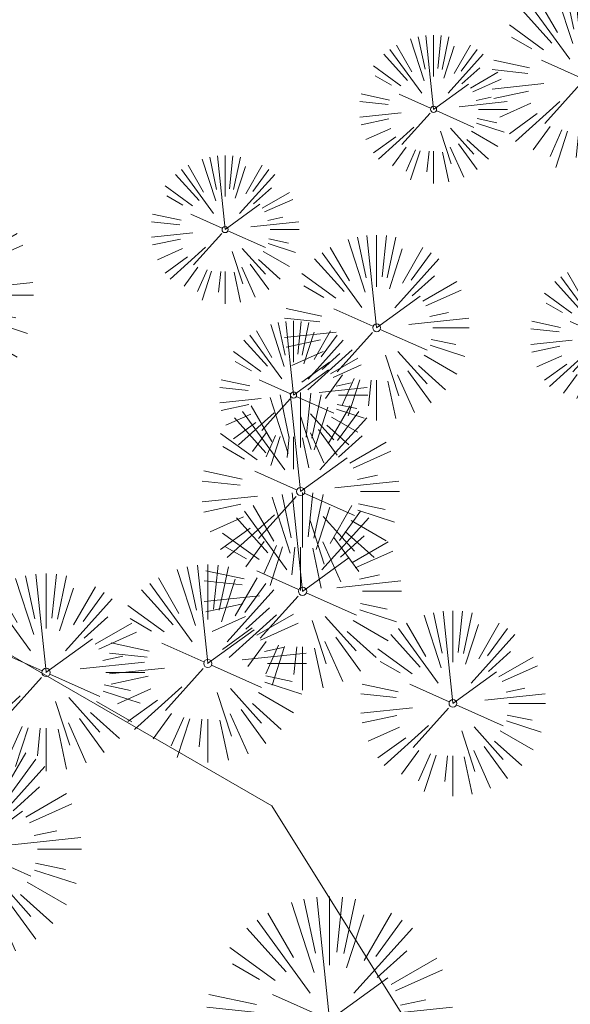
# Model space of a CAD drawing. Header units: feet. Extents: x 1134296 to 1140710, y 647902 to 649877.
# Tile 35 of 42: x 1135054 to 1135099, y 649251 to 649331. Entities that reach past the tile are written whole.
import ezdxf
from ezdxf.lldxf.tags import DXFTag

# ---------------------------------------------------------------- set-up
doc = ezdxf.new("R2010")
doc.units = ezdxf.units.FT
doc.header["$MEASUREMENT"] = 0
for name, color, linetype in [('C-PRKG-ASPH', 5, 'Continuous'), ('G-TEXT-ST02', 2, 'Continuous'), ('G-XREF', 7, 'Continuous')]:
    doc.layers.add(name, color=color, linetype=linetype)
doc.layers.add('V-SITE-VEGE', color=8, linetype='Continuous', lineweight=18)
doc.layers.add('V-UTIL-POWR-LINE-UNDR', color=8, linetype='EXIST_PROP POWER UNDERGROUND LINE 1', lineweight=15)
doc.styles.get("Standard").update_dxf_attribs({"font": 'arial.ttf'})
tags = doc.linetypes.add('EXIST_PROP POWER UNDERGROUND LINE 1', pattern='A,1.5,-0.2,["P-UG",Standard,S=0.08,R=0,X=-0.1,Y=-0.04],-0.3', length=2).pattern_tags.tags
tags[6] = DXFTag(74, 10)

# ---------------------------------------------------------------- blocks, each defined once
blk = doc.blocks.new('V-SITE-VEGE-Coniferious Tree 2')
at = {"color": 0, "linetype": 'ByBlock'}
for p, q in [((-0.0574950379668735, 0.2703678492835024), (-0.1039851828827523, 0.4890788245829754)), ((-0.0003172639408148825, 0.0025937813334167), (-0.05229705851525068, 0.4972664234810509)), ((-3.601054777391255e-05, 0.2219193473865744), (-3.601054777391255e-05, 0.5000060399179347)), ((0.02890183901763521, 0.2753366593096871), (0.05222503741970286, 0.4972664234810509)), ((0.0571938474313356, 0.2692740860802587), (0.1039131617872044, 0.4890788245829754)), ((-0.06264093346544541, 0.1926377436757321), (-0.1545378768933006, 0.4755369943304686)), ((-0.07913071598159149, 0.1088658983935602), (-0.2939353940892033, 0.4045257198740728)), ((-0.1460065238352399, 0.2528363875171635), (-0.2500390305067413, 0.4330260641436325)), ((0.06850648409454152, 0.2109817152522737), (0.1382469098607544, 0.425630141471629)), ((0.139142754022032, 0.2410654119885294), (0.2499670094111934, 0.4330260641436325)), ((0.1868724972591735, 0.2572635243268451), (0.2938633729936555, 0.4045257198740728)), ((-0.1756943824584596, 0.1950752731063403), (-0.3346129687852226, 0.3715878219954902)), ((0.09777767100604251, 0.108636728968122), (0.3345409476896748, 0.3715878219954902)), ((-0.2201011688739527, 0.1598873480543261), (-0.4045617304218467, 0.2938993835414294)), ((0.1919663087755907, 0.1728666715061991), (0.3115823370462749, 0.2805763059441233)), ((0.2487690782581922, 0.143647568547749), (0.4329900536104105, 0.2500030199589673)), ((-0.2844040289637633, 0.1641894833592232), (-0.393144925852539, 0.2269610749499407)), ((0.2658942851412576, 0.1183972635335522), (0.4567507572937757, 0.2033670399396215)), ((-0.0009318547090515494, -0.0006770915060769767), (0.2349564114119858, 0.1707208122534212)), ((-0.2961437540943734, 0.06292784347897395), (-0.4891148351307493, 0.1039491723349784)), ((-0.01992166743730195, 0.008854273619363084), (-0.2318825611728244, 0.1032199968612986)), ((0.2872695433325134, 0.06106323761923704), (0.3884790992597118, 0.08257391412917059)), ((-0.3060292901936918, 0.03215663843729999), (-0.4973024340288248, 0.05226104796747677)), ((0.173080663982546, 0.01818771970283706), (0.497230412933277, 0.05226104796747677)), ((0.3024988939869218, 0), (0.4999700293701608, 0)), ((-0.2182782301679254, -0.02292736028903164), (-0.4973024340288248, -0.05226104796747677)), ((-0.02300503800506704, -0.02554197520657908), (-0.2137781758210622, -0.2373882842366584)), ((0.01849546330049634, -0.008260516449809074), (0.2719985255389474, -0.1211160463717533)), ((-0.302185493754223, -0.0642195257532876), (-0.4891148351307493, -0.1039491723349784)), ((0.2936342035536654, -0.06241742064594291), (0.4274066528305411, -0.09084484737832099)), ((-0.1320480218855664, -0.1188660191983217), (-0.3716238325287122, -0.3345769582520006)), ((0.2891445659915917, -0.09395946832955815), (0.4755009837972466, -0.1545018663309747)), ((-0.2881436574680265, -0.1282723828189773), (-0.4568227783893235, -0.2033670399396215)), ((0.04781873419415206, -0.1473038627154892), (0.1192466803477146, -0.3671294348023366)), ((0.1143820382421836, -0.1271057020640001), (0.2718110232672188, -0.301920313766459)), ((0.2555295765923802, -0.1475434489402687), (0.4329900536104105, -0.2500030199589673)), ((-0.254528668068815, -0.1848980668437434), (-0.4045617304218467, -0.2938993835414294)), ((0.1688618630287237, -0.2324611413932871), (0.2938633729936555, -0.4045257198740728)), ((0.2253521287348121, -0.2029399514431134), (0.3715518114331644, -0.3345769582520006)), ((-0.1842986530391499, -0.2536176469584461), (-0.2766747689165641, -0.3807650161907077)), ((-0.1213812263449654, -0.2725449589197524), (-0.1855903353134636, -0.4167758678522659)), ((0.1131111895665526, -0.2541280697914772), (0.2033310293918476, -0.4567867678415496)), ((-0.09098502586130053, -0.2799408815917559), (-0.1545378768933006, -0.4755369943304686)), ((-0.02966136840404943, -0.2817638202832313), (-0.04434904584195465, -0.4216092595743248)), ((-3.601054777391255e-05, -0.2817638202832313), (-3.601054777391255e-05, -0.5000060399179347)), ((0.06104806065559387, -0.2873055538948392), (0.1039131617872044, -0.4890788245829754))]:
    blk.add_line(p, q, dxfattribs=at)
blk.add_circle((-3.601054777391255e-05, 0), 0.02083358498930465)
blk = doc.blocks.new('C_XBASE-PACTOLA_02403811')
at = {"layer": 'V-UTIL-POWR-LINE-UNDR', "flags": 128}
blk.add_lwpolyline([(1134480.127728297, 648231.4910384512), (1134494.996471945, 648496.1691917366), (1134496.354631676, 648566.44434151), (1134464.634199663, 648641.5326281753), (1134459.677329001, 648691.5978201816), (1134473.792826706, 648747.2770438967), (1134487.668805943, 648772.8760612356), (1134492.621603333, 648802.5716343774), (1134496.091176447, 648841.0190152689), (1134500.796308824, 648860.3211453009), (1134494.587384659, 648928.3795930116), (1134495.610681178, 649027.1179445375), (1134495.955, 649106.737), (1134599.221251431, 649131.4978260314), (1134637.553107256, 649168.5421751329), (1134656.340245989, 649214.8847448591), (1134694.635392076, 649279.0850905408), (1134746.477990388, 649319.7325033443), (1134803.106029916, 649342.8457422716), (1134848.624546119, 649349.4784079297), (1134877.799434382, 649337.8966334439), (1134908.972639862, 649315.1325047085), (1134965.723883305, 649315.5318607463), (1135021.655, 649297.834), (1135074.570971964, 649267.2988659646), (1135109.814885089, 649210.9488559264), (1135119.855903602, 649164.3586520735), (1135144.601334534, 649102.1495441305)], dxfattribs=at)
at = {"layer": 'V-SITE-VEGE'}
for p, xscale, yscale, zscale in [((1135099.875, 649326.072), 14.99981880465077, 14.99981880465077, 14.99981880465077), ((1135045.301, 649308.598), 19.99975840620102, 19.99975840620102, 19.99975840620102), ((1135083.063, 649305.968), 14.99981880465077, 14.99981880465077, 14.99981880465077), ((1135089.232, 649275.576), 14.99981880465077, 14.99981880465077, 14.99981880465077), ((1135050.179, 649263.779), 17.99978256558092, 17.99978256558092, 17.99978256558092), ((1135079.26, 649249.954), 19.99975840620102, 19.99975840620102, 19.99975840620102)]:
    blk.add_blockref('V-SITE-VEGE-Coniferious Tree 2', p, dxfattribs=dict(at, xscale=xscale, yscale=yscale, zscale=zscale))
at = {"layer": 'V-SITE-VEGE', "rotation": 8.537736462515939e-07}
for p, xscale, yscale, zscale in [((1135087.665, 649323.641), 11.99985504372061, 11.99985504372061, 11.99985504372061), ((1135070.801, 649313.919), 11.99985504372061, 11.99985504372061, 11.99985504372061), ((1135101.503, 649305.247), 11.99985504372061, 11.99985504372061, 11.99985504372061), ((1135076.339, 649300.521), 11.99985504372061, 11.99985504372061, 11.99985504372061), ((1135076.907, 649292.726), 15.99980672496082, 15.99980672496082, 15.99980672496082), ((1135077.066, 649284.651), 15.99980672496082, 15.99980672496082, 15.99980672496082), ((1135069.398, 649278.809), 15.99980672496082, 15.99980672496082, 15.99980672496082), ((1135056.311, 649278.083), 15.99980672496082, 15.99980672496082, 15.99980672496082)]:
    blk.add_blockref('V-SITE-VEGE-Coniferious Tree 2', p, dxfattribs=dict(at, xscale=xscale, yscale=yscale, zscale=zscale))
blk = doc.blocks.new('C_PHTCH-PACTOLA_02403811')
at = {"layer": 'C-PRKG-ASPH'}
h = blk.add_hatch(dxfattribs=at)
h.set_pattern_fill('ANSI31', color=256, scale=10, angle=70)
h.set_pattern_definition([(115, (0, 0), (-1.132884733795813, -0.5282728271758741), [])])
edge = h.paths.add_edge_path(flags=16)
edge.add_arc((1135093.567290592, 648760.3570235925), 541.9999999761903, 143.5703577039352, 153.2664360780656, ccw=False)
edge.add_arc((1135093.567290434, 648760.3570237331), 541.9999997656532, 133.8742793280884, 143.5703577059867, ccw=False)
edge.add_line((1134717.918854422, 649151.0643979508), (1134791.743864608, 649222.0439889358))
edge.add_arc((1134924.814897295, 649083.6384245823), 191.9999999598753, 124.33581191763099, 133.8742793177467, ccw=False)
edge.add_line((1134816.518779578, 649242.1816391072), (1134837.543218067, 649256.5428028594))
edge.add_arc((1134886.614896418, 649184.7029087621), 87.00000000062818, 64.86660358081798, 124.33581191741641, ccw=False)
edge.add_line((1134923.566161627, 649263.4658695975), (1134945.862647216, 649253.0055803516))
edge.add_arc((1134736.896871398, 648807.5874571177), 491.9999999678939, 56.45911934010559, 64.86660355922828, ccw=False)
edge.add_line((1135008.742528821, 649217.6654234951), (1135070.901654, 649176.4593855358))
edge.add_arc((1135036.644680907, 649124.7828938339), 62.00000000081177, -10.868034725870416, 56.45911933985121, ccw=False)
edge.add_line((1135097.532652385, 649113.0929439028), (1135091.831089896, 649083.3959326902))
edge.add_arc((1135001.481196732, 649100.7423100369), 92.00000001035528, 337.8486329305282, 349.13196525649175, ccw=False)
edge.add_line((1135086.690765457, 649066.0532714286), (1135029.43531187, 648925.4119419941))
edge.add_arc((1134573.749357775, 649110.9228871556), 491.9999995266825, 335.73595333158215, 337.84863296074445, ccw=False)
edge.add_line((1135022.286728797, 648908.7392420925), (1134970.105907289, 648792.9779079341))
edge.add_line((1134970.105907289, 648792.9779079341), (1134955.070696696, 648759.622817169))
edge.add_arc((1134506.533324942, 648961.8064625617), 492.0000003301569, 331.3465562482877, 335.7359533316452, ccw=False)
edge.add_line((1134938.281078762, 648725.8872446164), (1134902.771388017, 648660.9021647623))
edge.add_arc((1134778.161263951, 648728.9926705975), 142.0000000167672, 305.95733191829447, 331.34655630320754, ccw=False)
edge.add_line((1134861.541195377, 648614.0501326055), (1134757.483908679, 648538.5664206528))
edge.add_arc((1134835.579196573, 648430.9089730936), 133.0000000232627, 125.9573319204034, 166.4171722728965)
edge.add_arc((1134672.277915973, 648470.363906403), 35.00000000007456, 244.10855969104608, 346.41717227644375, ccw=False)
edge.add_arc((1134691.461854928, 648509.9128519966), 78.95614352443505, 214.9055155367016, 244.1168481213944, ccw=False)
edge.add_line((1134626.710174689, 648464.732186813), (1134623.062749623, 648469.9579645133))
edge.add_arc((1134821.506139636, 648608.4650796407), 241.9999999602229, 191.1167612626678, 214.9138039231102, ccw=False)
edge.add_line((1134584.046954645, 648561.8052956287), (1134566.403948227, 648651.5934078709))
edge.add_arc((1135049.172208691, 648746.4554480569), 491.9999999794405, 187.9519260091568, 191.1167612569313, ccw=False)
edge.add_line((1134561.903038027, 648678.391101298), (1134552.825444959, 648743.3771249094))
edge.add_arc((1134842.017716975, 648783.7730382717), 292.0000000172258, 166.3961174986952, 187.9519260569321, ccw=False)
edge.add_line((1134558.209758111, 648852.4537669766), (1134566.77306571, 648887.8397463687))
edge.add_arc((1135093.567290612, 648760.357023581), 542.0000000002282, 158.0478401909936, 166.396117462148, ccw=False)
edge.add_arc((1135093.567290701, 648760.357023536), 542.0000000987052, 153.2664360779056, 158.0478401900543, ccw=False)
edge = h.paths.add_edge_path()
edge.add_line((1134664.934415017, 648091.0186503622), (1134641.753924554, 648097.236757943))
edge.add_arc((1135131.441785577, 647965.8792352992), 506.9999999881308, 154.1154939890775, 164.9840567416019, ccw=False)
edge.add_arc((1135131.44177555, 647965.8792402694), 506.9999887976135, 153.4314984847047, 154.115493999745, ccw=False)
edge.add_arc((1134241.513528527, 648410.9103548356), 488.0000000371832, 333.4314984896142, 338.6383717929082)
edge.add_line((1134695.987914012, 648233.1548120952), (1134704.112198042, 648253.9264793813))
edge.add_arc((1134529.027803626, 648322.4060737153), 188.0000000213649, 338.6383717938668, 377.1954705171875)
edge.add_arc((1134651.306425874, 648360.2470375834), 60.00000000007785, 17.1954705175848, 74.97265706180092)
edge.add_line((1134666.863224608, 648418.1951696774), (1134661.500576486, 648419.8056636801))
edge.add_arc((1134691.489318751, 648509.9450223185), 94.99699278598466, 223.9418846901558, 251.5980721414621, ccw=False)
edge.add_arc((1134691.535842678, 648509.9839590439), 95.05751145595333, 214.9165962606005, 223.9393241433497, ccw=False)
edge.add_line((1134613.590003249, 648455.5746160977), (1134609.942525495, 648460.8004692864))
edge.add_arc((1134821.506139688, 648608.4650796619), 258.0000000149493, 191.1167612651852, 214.9138039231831, ccw=False)
edge.add_line((1134568.347173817, 648558.7203512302), (1134550.704167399, 648648.5084634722))
edge.add_arc((1135049.172208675, 648746.4554480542), 507.9999999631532, 187.9519260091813, 191.1167612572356, ccw=False)
edge.add_line((1134546.056886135, 648676.177626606), (1134536.979293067, 648741.163650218))
edge.add_arc((1134842.01771694, 648783.7730382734), 307.9999999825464, 166.3961174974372, 187.9519260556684, ccw=False)
edge.add_line((1134542.658637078, 648856.2170945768), (1134551.221944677, 648891.6030739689))
edge.add_arc((1135093.567290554, 648760.3570237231), 557.9999999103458, 163.9213237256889, 166.3961174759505, ccw=False)
edge.add_arc((1134538.177323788, 648920.4382053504), 19.99999999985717, 343.9213237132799, 402.7699397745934)
edge.add_line((1134552.859048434, 648934.0193305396), (1134533.446357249, 648955.005204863))
edge.add_arc((1135093.567290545, 648760.3570234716), 592.9783928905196, 146.0187423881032, 160.8370986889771, ccw=False)
edge.add_line((1134601.857481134, 649091.7855040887), (1134616.582948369, 649064.0343807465))
edge.add_arc((1134620.999668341, 649066.3780071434), 5.000000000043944, 207.9515834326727, 327.0740857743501)
edge.add_arc((1135093.567290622, 648760.3570235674), 558.0000000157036, 133.8742793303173, 147.0740857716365, ccw=False)
edge.add_line((1134706.829601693, 649162.5981949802), (1134780.654611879, 649233.5777859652))
edge.add_arc((1134924.814897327, 649083.6384245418), 208.0000000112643, 124.3358119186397, 133.8742793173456, ccw=False)
edge.add_line((1134807.494103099, 649255.3935736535), (1134828.518541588, 649269.7547374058))
edge.add_arc((1134886.614896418, 649184.7029087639), 102.9999999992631, 64.86660357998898, 124.33581191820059, ccw=False)
edge.add_line((1134930.361796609, 649277.9510118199), (1134952.658282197, 649267.4907225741))
edge.add_arc((1134736.896871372, 648807.5874570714), 508.0000000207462, 56.4591193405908, 64.86660355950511, ccw=False)
edge.add_line((1135017.583038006, 649231.0012923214), (1135079.742163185, 649189.7952543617))
edge.add_arc((1135036.644680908, 649124.782893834), 77.99999999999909, -10.868034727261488, 56.45911934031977, ccw=False)
edge.add_line((1135113.245677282, 649110.0761826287), (1135107.544114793, 649080.3791714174))
edge.add_arc((1135001.481196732, 649100.7423100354), 108.0000000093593, 337.84863293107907, 349.131965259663, ccw=False)
edge.add_line((1135101.509820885, 649060.0203951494), (1135044.254367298, 648919.3790657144))
edge.add_arc((1134573.749357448, 649110.9228872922), 507.9999998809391, 335.7359533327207, 337.84863295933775, ccw=False)
edge.add_line((1135036.873309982, 648902.1641641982), (1134969.657277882, 648753.0477392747))
edge.add_arc((1134506.53332524, 648961.8064624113), 507.9999999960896, 331.346556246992, 335.73595333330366, ccw=False)
edge.add_line((1134952.321656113, 648718.215074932), (1134916.811965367, 648653.2299950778))
edge.add_arc((1134778.161263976, 648728.9926705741), 157.9999999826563, 305.9573319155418, 331.3465563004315, ccw=False)
edge.add_line((1134870.936117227, 648601.0988607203), (1134766.878830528, 648525.6151487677))
edge.add_arc((1134835.579196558, 648430.9089731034), 117.0000000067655, 125.9573319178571, 162.264860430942)
edge.add_arc((1134752.713885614, 648457.4106757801), 29.99999999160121, 162.264860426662, 196.8024120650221)
edge.add_arc((1134835.579196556, 648430.9089731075), 113.0000000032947, 170.9217318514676, 197.5476736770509)
edge.add_line((1134727.837491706, 648396.8395581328), (1134731.162683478, 648386.3239143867))
edge.add_arc((1134529.027802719, 648322.4060734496), 212.0000009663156, 11.340079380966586, 17.54767372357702, ccw=False)
edge.add_arc((1134529.055568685, 648322.403813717), 211.9732215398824, -20.64909134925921, 11.342153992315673, ccw=False)
edge.add_arc((1134759.869013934, 648235.3149369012), 34.72371615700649, 159.1871917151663, 239.4135572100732)
edge.add_line((1134742.200276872, 648205.422593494), (1134709.513, 648185.696))
edge.add_line((1134709.513, 648185.696), (1134698.996135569, 648181.0065459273))
edge.add_arc((1135131.441785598, 647965.8792352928), 483.0000000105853, 153.5511843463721, 164.9840567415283)

msp = doc.modelspace()

# ---------------------------------------------------------------- block references
at = {"layer": 'G-TEXT-ST02'}
msp.add_blockref('C_PHTCH-PACTOLA_02403811', (0, 0), dxfattribs=at)

# ---------------------------------------------------------------- next in the draw order: block references
at = {"layer": 'G-XREF'}
msp.add_blockref('C_XBASE-PACTOLA_02403811', (0, 0), dxfattribs=at)

doc.saveas('drawing.dxf')
